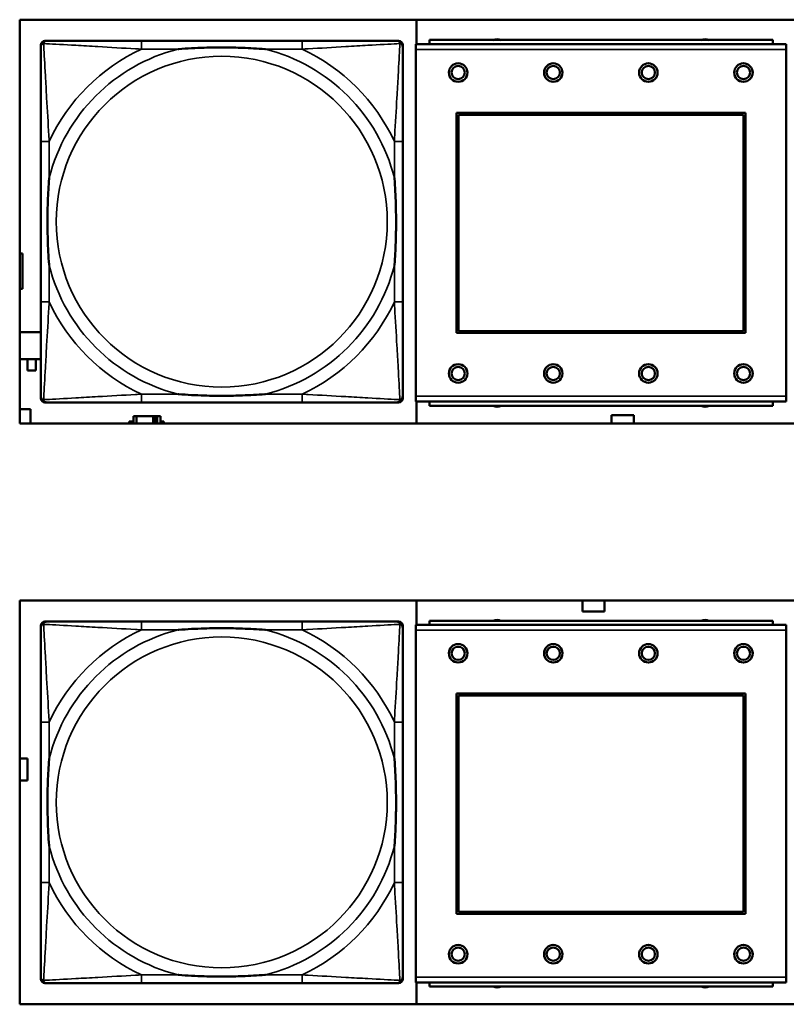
# Model space of a CAD drawing. Header units: inches. Extents: x 1.4 to 53.9, y 1.3 to 58.
# Tile 214 of 227: x 41.1 to 42.6, y 43.7 to 45.6. Entities that reach past the tile are written whole.
import ezdxf

# ---------------------------------------------------------------- set-up
doc = ezdxf.new("R2010")
doc.units = ezdxf.units.IN
doc.header["$MEASUREMENT"] = 0
doc.layers.add('Visible (ANSI)', color=7, linetype='Continuous', lineweight=50)
doc.layers.add('Visible Narrow (ANSI)', color=7, linetype='Continuous', lineweight=35)

msp = doc.modelspace()

# ---------------------------------------------------------------- linework, layer by layer
at = {"layer": 'Visible (ANSI)'}
for p, q in [((41.1063, 44.8405), (41.1063, 45.6055)), ((41.1063, 45.6055), (43.3114, 45.6055)), ((41.8576, 45.6055), (41.8576, 45.5591)), ((41.1542, 45.5655), (41.1581, 45.5655)), ((41.6408, 45.5655), (41.3369, 45.5655)), ((41.8195, 45.5655), (41.8235, 45.5655)), ((42.5318, 45.5671), (41.8818, 45.5671)), ((41.8818, 45.5591), (41.8818, 45.5671)), ((42.5318, 45.5671), (42.5318, 45.5591)), ((41.1463, 44.8884), (41.1463, 45.5576)), ((41.8314, 45.5576), (41.8314, 45.5537)), ((42.5573, 45.5591), (41.8563, 45.5591)), ((41.8563, 45.5491), (41.8563, 45.5591)), ((41.8563, 45.5491), (41.8563, 44.8921)), ((42.5573, 45.5591), (42.5573, 45.5491)), ((42.5573, 44.8921), (42.5573, 45.5491)), ((41.9333, 45.0121), (41.9333, 45.4291)), ((41.9333, 45.4291), (42.4803, 45.4291)), ((41.9369, 45.4255), (42.4767, 45.4255)), ((41.9369, 45.0157), (41.9369, 45.4255)), ((42.4767, 45.4255), (42.4767, 45.0157)), ((42.4803, 45.4291), (42.4803, 45.0121)), ((41.1463, 45.375), (41.1463, 45.071)), ((41.8314, 45.071), (41.8314, 45.375)), ((41.1063, 45.1628), (41.1116, 45.1628)), ((41.1116, 45.1628), (41.1116, 45.0958)), ((41.1116, 45.0958), (41.1063, 45.0958)), ((41.1063, 45.0139), (41.1463, 45.0139)), ((42.4803, 45.0121), (41.9333, 45.0121)), ((42.4767, 45.0157), (41.9369, 45.0157)), ((41.1463, 44.9627), (41.1063, 44.9627)), ((41.1213, 44.941), (41.1213, 44.9627)), ((41.137, 44.9627), (41.137, 44.941)), ((41.137, 44.941), (41.1213, 44.941)), ((41.8314, 44.8923), (41.8314, 44.8884)), ((41.8563, 44.8821), (41.8563, 44.8921)), ((42.5573, 44.8921), (42.5573, 44.8821)), ((41.8235, 44.8805), (41.1542, 44.8805)), ((41.3369, 44.8805), (41.6408, 44.8805)), ((41.8563, 44.8821), (42.5573, 44.8821)), ((41.8576, 44.8821), (41.8576, 44.8405)), ((41.8818, 44.8821), (41.8818, 44.8741)), ((42.5318, 44.8741), (41.8818, 44.8741)), ((42.5318, 44.8741), (42.5318, 44.8821)), ((41.1063, 44.8678), (41.1266, 44.8678)), ((41.1266, 44.8678), (41.1266, 44.8405)), ((41.3274, 44.8548), (41.3216, 44.8548)), ((41.3216, 44.8548), (41.3216, 44.8405)), ((41.3274, 44.8548), (41.3587, 44.8548)), ((41.3274, 44.8405), (41.3274, 44.8548)), ((41.3587, 44.8405), (41.3587, 44.8548)), ((41.3587, 44.8548), (41.3628, 44.8548)), ((41.3628, 44.8548), (41.3628, 44.8405)), ((41.3628, 44.8548), (41.3668, 44.8548)), ((41.3726, 44.8548), (41.3668, 44.8548)), ((41.3668, 44.8548), (41.3668, 44.8405)), ((41.3726, 44.8405), (41.3726, 44.8548)), ((42.2266, 44.8405), (42.2266, 44.8563)), ((42.2266, 44.8563), (42.2686, 44.8563)), ((42.2686, 44.8563), (42.2686, 44.8405)), ((43.3114, 44.8405), (41.1063, 44.8405)), ((41.3135, 44.8405), (41.3135, 44.8443)), ((41.3135, 44.8443), (41.3216, 44.8443)), ((41.3726, 44.8443), (41.3791, 44.8443)), ((41.3791, 44.8443), (41.3791, 44.8405)), ((41.1063, 43.7405), (41.1063, 44.5055)), ((41.1063, 44.5055), (43.3114, 44.5055)), ((41.8576, 44.5055), (41.8576, 44.4591)), ((42.1716, 44.4843), (42.1716, 44.5055)), ((42.2136, 44.5055), (42.2136, 44.4843)), ((42.2136, 44.4843), (42.1716, 44.4843)), ((41.1542, 44.4655), (41.1581, 44.4655)), ((41.6408, 44.4655), (41.3369, 44.4655)), ((41.8195, 44.4655), (41.8235, 44.4655)), ((42.5318, 44.4671), (41.8818, 44.4671)), ((41.8818, 44.4591), (41.8818, 44.4671)), ((42.5318, 44.4671), (42.5318, 44.4591)), ((41.1463, 43.7884), (41.1463, 44.4576)), ((41.8314, 44.4576), (41.8314, 44.4537)), ((42.5573, 44.4591), (41.8563, 44.4591)), ((41.8563, 44.4491), (41.8563, 44.4591)), ((41.8563, 44.4491), (41.8563, 43.7921)), ((42.5573, 44.4591), (42.5573, 44.4491)), ((42.5573, 43.7921), (42.5573, 44.4491)), ((41.9333, 43.9121), (41.9333, 44.3291)), ((41.9333, 44.3291), (42.4803, 44.3291)), ((41.9369, 44.3255), (42.4767, 44.3255)), ((41.9369, 43.9157), (41.9369, 44.3255)), ((42.4767, 44.3255), (42.4767, 43.9157)), ((42.4803, 44.3291), (42.4803, 43.9121)), ((41.1463, 44.275), (41.1463, 43.971)), ((41.8314, 43.971), (41.8314, 44.275)), ((41.1063, 44.2063), (41.1211, 44.2063)), ((41.1211, 44.2063), (41.1211, 44.1643)), ((41.1211, 44.1643), (41.1063, 44.1643)), ((42.4803, 43.9121), (41.9333, 43.9121)), ((42.4767, 43.9157), (41.9369, 43.9157)), ((41.8314, 43.7923), (41.8314, 43.7884)), ((41.8563, 43.7821), (41.8563, 43.7921)), ((42.5573, 43.7921), (42.5573, 43.7821)), ((41.8235, 43.7805), (41.1542, 43.7805)), ((41.3369, 43.7805), (41.6408, 43.7805)), ((41.8563, 43.7821), (42.5573, 43.7821)), ((41.8576, 43.7821), (41.8576, 43.7405)), ((41.8818, 43.7821), (41.8818, 43.7741)), ((42.5318, 43.7741), (41.8818, 43.7741)), ((42.5318, 43.7741), (42.5318, 43.7821)), ((43.3114, 43.7405), (41.1063, 43.7405))]:
    msp.add_line(p, q, dxfattribs=at)
for centre, radius in [((41.9363, 45.5054), 0.0175), ((41.9363, 45.5054), 0.0125), ((42.1163, 45.5054), 0.0175), ((42.1163, 45.5054), 0.0125), ((42.2963, 45.5054), 0.0175), ((42.2963, 45.5054), 0.0125), ((42.4763, 45.5054), 0.0175), ((42.4763, 45.5054), 0.0125), ((41.9363, 44.9354), 0.0175), ((41.9363, 44.9354), 0.0125), ((42.1163, 44.9354), 0.0175), ((42.1163, 44.9354), 0.0125), ((42.2963, 44.9354), 0.0175), ((42.2963, 44.9354), 0.0125), ((42.4763, 44.9354), 0.0175), ((42.4763, 44.9354), 0.0125), ((41.9363, 44.4054), 0.0175), ((41.9363, 44.4054), 0.0125), ((42.1163, 44.4054), 0.0175), ((42.1163, 44.4054), 0.0125), ((42.2963, 44.4054), 0.0175), ((42.2963, 44.4054), 0.0125), ((42.4763, 44.4054), 0.0175), ((42.4763, 44.4054), 0.0125), ((41.9363, 43.8354), 0.0175), ((41.9363, 43.8354), 0.0125), ((42.1163, 43.8354), 0.0175), ((42.1163, 43.8354), 0.0125), ((42.2963, 43.8354), 0.0175), ((42.2963, 43.8354), 0.0125), ((42.4763, 43.8354), 0.0175), ((42.4763, 43.8354), 0.0125)]:
    msp.add_circle(centre, radius, dxfattribs=at)
for centre, radius, start, end in [((41.1542, 45.5576), 0.00787, 90, 180), ((41.1581, 45.5537), 0.0118, 90, 180), ((41.8195, 45.5537), 0.0118, 0, 90), ((41.8235, 45.5576), 0.00787, 0, 90), ((42.0101, 45.5511), 0.0175, 65.4758, 114.5242), ((42.4038, 45.5511), 0.0175, 65.4758, 114.5242), ((41.1581, 44.8923), 0.0118, 180, 270), ((41.8195, 44.8923), 0.0118, 270, 360), ((41.1542, 44.8884), 0.00787, 180, 270), ((41.8235, 44.8884), 0.00787, 270, 0), ((42.0101, 44.8897), 0.0175, 243.5005, 296.4995), ((42.4038, 44.8897), 0.0175, 243.5005, 296.4995), ((41.1542, 44.4576), 0.00787, 90, 180), ((41.1581, 44.4537), 0.0118, 90, 180), ((41.8195, 44.4537), 0.0118, 0, 90), ((41.8235, 44.4576), 0.00787, 0, 90), ((42.0101, 44.4511), 0.0175, 65.4758, 114.5242), ((42.4038, 44.4511), 0.0175, 65.4758, 114.5242), ((41.1581, 43.7923), 0.0118, 180, 270), ((41.8195, 43.7923), 0.0118, 270, 360), ((41.1542, 43.7884), 0.00787, 180, 270), ((41.8235, 43.7884), 0.00787, 270, 0), ((42.0101, 43.7897), 0.0175, 243.5005, 296.4995), ((42.4038, 43.7897), 0.0175, 243.5005, 296.4995)]:
    msp.add_arc(centre, radius, start, end, dxfattribs=at)
for points, knots in [([(41.3369, 45.5655), (41.3333, 45.5655), (41.3297, 45.5655), (41.3261, 45.5655), (41.2929, 45.5655), (41.2592, 45.5655), (41.2283, 45.5655), (41.2014, 45.5655), (41.1758, 45.5655), (41.1624, 45.5655), (41.1608, 45.5655), (41.1594, 45.5655), (41.1581, 45.5655)], [0, 0, 0, 0, 0.0272471, 0.0272471, 0.0272471, 0.2790553, 0.2790553, 0.2790553, 0.4988354, 0.4988354, 0.4988354, 0.5252205, 0.5252205, 0.5252205, 0.5252205]), ([(41.8195, 45.5655), (41.8047, 45.5655), (41.7631, 45.5655), (41.7224, 45.5655), (41.6959, 45.5655), (41.668, 45.5655), (41.6408, 45.5655)], [-0.5252205, -0.5252205, -0.5252205, -0.5252205, -0.20743, -0.20743, -0.20743, 0, 0, 0, 0]), ([(41.1463, 45.5537), (41.1463, 45.5388), (41.1463, 45.4972), (41.1463, 45.4566), (41.1463, 45.43), (41.1463, 45.4022), (41.1463, 45.375)], [-0.5252205, -0.5252205, -0.5252205, -0.5252205, -0.20743, -0.20743, -0.20743, 0, 0, 0, 0]), ([(41.4061, 45.5498), (41.4065, 45.5498), (41.407, 45.5498), (41.4235, 45.5511), (41.4395, 45.5519), (41.4625, 45.5527), (41.4692, 45.5528), (41.4784, 45.5529), (41.4808, 45.5529), (41.4849, 45.5529), (41.4865, 45.553), (41.4896, 45.553), (41.4912, 45.553), (41.4947, 45.5529), (41.4968, 45.5529), (41.503, 45.5529), (41.5071, 45.5528), (41.5168, 45.5526), (41.5224, 45.5524), (41.5422, 45.5517), (41.5562, 45.5509), (41.5707, 45.5498), (41.5711, 45.5498), (41.5716, 45.5498)], [-0.416114, -0.416114, -0.416114, -0.416114, -0.4127691, -0.4127691, -0.2896446, -0.2896446, -0.2388934, -0.2388934, -0.2201881, -0.2201881, -0.2080204, -0.2080204, -0.196499, -0.196499, -0.1809939, -0.1809939, -0.149741, -0.149741, -0.1073162, -0.1073162, 0, 0, 0.0033356, 0.0033356, 0.0033356, 0.0033356]), ([(41.8314, 45.375), (41.8314, 45.3785), (41.8314, 45.3821), (41.8314, 45.3857), (41.8314, 45.4189), (41.8314, 45.4526), (41.8314, 45.4835), (41.8314, 45.5104), (41.8314, 45.536), (41.8314, 45.5494), (41.8314, 45.551), (41.8314, 45.5525), (41.8314, 45.5537)], [0, 0, 0, 0, 0.0272471, 0.0272471, 0.0272471, 0.2790553, 0.2790553, 0.2790553, 0.4988354, 0.4988354, 0.4988354, 0.5252205, 0.5252205, 0.5252205, 0.5252205]), ([(41.1621, 45.1403), (41.162, 45.1407), (41.162, 45.1411), (41.1608, 45.1576), (41.1599, 45.1737), (41.1592, 45.1967), (41.1591, 45.2034), (41.1589, 45.2125), (41.1589, 45.215), (41.1589, 45.2191), (41.1589, 45.2207), (41.1589, 45.2238), (41.1589, 45.2253), (41.1589, 45.2289), (41.1589, 45.231), (41.159, 45.2371), (41.159, 45.2413), (41.1592, 45.251), (41.1594, 45.2566), (41.1601, 45.2764), (41.1609, 45.2904), (41.162, 45.3049), (41.162, 45.3053), (41.1621, 45.3058)], [-0.416114, -0.416114, -0.416114, -0.416114, -0.4127691, -0.4127691, -0.2896446, -0.2896446, -0.2388934, -0.2388934, -0.2201881, -0.2201881, -0.2080204, -0.2080204, -0.196499, -0.196499, -0.1809939, -0.1809939, -0.149741, -0.149741, -0.1073162, -0.1073162, 0, 0, 0.0033356, 0.0033356, 0.0033356, 0.0033356]), ([(41.8156, 45.3058), (41.8156, 45.3053), (41.8157, 45.3049), (41.8169, 45.2884), (41.8178, 45.2723), (41.8185, 45.2494), (41.8186, 45.2427), (41.8187, 45.2335), (41.8188, 45.231), (41.8188, 45.2269), (41.8188, 45.2253), (41.8188, 45.2222), (41.8188, 45.2207), (41.8188, 45.2171), (41.8188, 45.2151), (41.8187, 45.2089), (41.8186, 45.2048), (41.8184, 45.195), (41.8183, 45.1894), (41.8176, 45.1697), (41.8168, 45.1556), (41.8157, 45.1411), (41.8156, 45.1407), (41.8156, 45.1403)], [-0.416114, -0.416114, -0.416114, -0.416114, -0.4127691, -0.4127691, -0.2896446, -0.2896446, -0.2388934, -0.2388934, -0.2201881, -0.2201881, -0.2080204, -0.2080204, -0.196499, -0.196499, -0.1809939, -0.1809939, -0.149741, -0.149741, -0.1073162, -0.1073162, 0, 0, 0.0033356, 0.0033356, 0.0033356, 0.0033356]), ([(41.1463, 45.071), (41.1463, 45.0438), (41.1463, 45.016), (41.1463, 44.9894), (41.1463, 44.9488), (41.1463, 44.9072), (41.1463, 44.8923)], [3.9382945, 3.9382945, 3.9382945, 3.9382945, 4.1457245, 4.1457245, 4.1457245, 4.463515, 4.463515, 4.463515, 4.463515]), ([(41.8314, 44.8923), (41.8314, 44.9072), (41.8314, 44.9488), (41.8314, 44.9894), (41.8314, 45.016), (41.8314, 45.0438), (41.8314, 45.071)], [-0.5252205, -0.5252205, -0.5252205, -0.5252205, -0.20743, -0.20743, -0.20743, 0, 0, 0, 0]), ([(41.5716, 44.8962), (41.5711, 44.8962), (41.5707, 44.8962), (41.5562, 44.8951), (41.5422, 44.8943), (41.5224, 44.8936), (41.5168, 44.8934), (41.5071, 44.8932), (41.503, 44.8931), (41.4968, 44.8931), (41.4947, 44.8931), (41.4912, 44.8931), (41.4896, 44.8931), (41.4865, 44.8931), (41.4849, 44.8931), (41.4808, 44.8931), (41.4784, 44.8931), (41.4692, 44.8932), (41.4625, 44.8934), (41.4395, 44.8941), (41.4235, 44.8949), (41.407, 44.8962), (41.4065, 44.8962), (41.4061, 44.8962)], [-0.4149464, -0.4149464, -0.4149464, -0.4149464, -0.41162, -0.41162, -0.3046026, -0.3046026, -0.2622958, -0.2622958, -0.23113, -0.23113, -0.215668, -0.215668, -0.2041787, -0.2041787, -0.1920448, -0.1920448, -0.1733916, -0.1733916, -0.1227817, -0.1227817, 0, 0, 0.0033356, 0.0033356, 0.0033356, 0.0033356]), ([(41.1581, 44.8805), (41.173, 44.8805), (41.2146, 44.8805), (41.2553, 44.8805), (41.2818, 44.8805), (41.3097, 44.8805), (41.3369, 44.8805)], [-0.5252205, -0.5252205, -0.5252205, -0.5252205, -0.20743, -0.20743, -0.20743, 0, 0, 0, 0]), ([(41.6408, 44.8805), (41.668, 44.8805), (41.6959, 44.8805), (41.7224, 44.8805), (41.7631, 44.8805), (41.8047, 44.8805), (41.8195, 44.8805)], [3.9382945, 3.9382945, 3.9382945, 3.9382945, 4.1457245, 4.1457245, 4.1457245, 4.463515, 4.463515, 4.463515, 4.463515]), ([(41.3369, 44.4655), (41.3333, 44.4655), (41.3297, 44.4655), (41.3261, 44.4655), (41.2929, 44.4655), (41.2592, 44.4655), (41.2283, 44.4655), (41.2014, 44.4655), (41.1758, 44.4655), (41.1624, 44.4655), (41.1608, 44.4655), (41.1594, 44.4655), (41.1581, 44.4655)], [0, 0, 0, 0, 0.0272471, 0.0272471, 0.0272471, 0.2790553, 0.2790553, 0.2790553, 0.4988354, 0.4988354, 0.4988354, 0.5252205, 0.5252205, 0.5252205, 0.5252205]), ([(41.8195, 44.4655), (41.8047, 44.4655), (41.7631, 44.4655), (41.7224, 44.4655), (41.6959, 44.4655), (41.668, 44.4655), (41.6408, 44.4655)], [-0.5252205, -0.5252205, -0.5252205, -0.5252205, -0.20743, -0.20743, -0.20743, 0, 0, 0, 0]), ([(41.1463, 44.4537), (41.1463, 44.4388), (41.1463, 44.3972), (41.1463, 44.3566), (41.1463, 44.33), (41.1463, 44.3022), (41.1463, 44.275)], [-0.5252205, -0.5252205, -0.5252205, -0.5252205, -0.20743, -0.20743, -0.20743, 0, 0, 0, 0]), ([(41.4061, 44.4498), (41.4065, 44.4498), (41.407, 44.4498), (41.4235, 44.4511), (41.4395, 44.4519), (41.4625, 44.4527), (41.4692, 44.4528), (41.4784, 44.4529), (41.4808, 44.4529), (41.4849, 44.4529), (41.4865, 44.453), (41.4896, 44.453), (41.4912, 44.453), (41.4947, 44.4529), (41.4968, 44.4529), (41.503, 44.4529), (41.5071, 44.4528), (41.5168, 44.4526), (41.5224, 44.4524), (41.5422, 44.4517), (41.5562, 44.4509), (41.5707, 44.4498), (41.5711, 44.4498), (41.5716, 44.4498)], [-0.416114, -0.416114, -0.416114, -0.416114, -0.4127691, -0.4127691, -0.2896446, -0.2896446, -0.2388934, -0.2388934, -0.2201881, -0.2201881, -0.2080204, -0.2080204, -0.196499, -0.196499, -0.1809939, -0.1809939, -0.149741, -0.149741, -0.1073162, -0.1073162, 0, 0, 0.0033356, 0.0033356, 0.0033356, 0.0033356]), ([(41.8314, 44.275), (41.8314, 44.2785), (41.8314, 44.2821), (41.8314, 44.2857), (41.8314, 44.3189), (41.8314, 44.3526), (41.8314, 44.3835), (41.8314, 44.4104), (41.8314, 44.436), (41.8314, 44.4494), (41.8314, 44.451), (41.8314, 44.4525), (41.8314, 44.4537)], [0, 0, 0, 0, 0.0272471, 0.0272471, 0.0272471, 0.2790553, 0.2790553, 0.2790553, 0.4988354, 0.4988354, 0.4988354, 0.5252205, 0.5252205, 0.5252205, 0.5252205]), ([(41.1621, 44.0403), (41.162, 44.0407), (41.162, 44.0411), (41.1608, 44.0576), (41.1599, 44.0737), (41.1592, 44.0967), (41.1591, 44.1034), (41.1589, 44.1125), (41.1589, 44.115), (41.1589, 44.1191), (41.1589, 44.1207), (41.1589, 44.1238), (41.1589, 44.1253), (41.1589, 44.1289), (41.1589, 44.131), (41.159, 44.1371), (41.159, 44.1413), (41.1592, 44.151), (41.1594, 44.1566), (41.1601, 44.1764), (41.1609, 44.1904), (41.162, 44.2049), (41.162, 44.2053), (41.1621, 44.2058)], [-0.416114, -0.416114, -0.416114, -0.416114, -0.4127691, -0.4127691, -0.2896446, -0.2896446, -0.2388934, -0.2388934, -0.2201881, -0.2201881, -0.2080204, -0.2080204, -0.196499, -0.196499, -0.1809939, -0.1809939, -0.149741, -0.149741, -0.1073162, -0.1073162, 0, 0, 0.0033356, 0.0033356, 0.0033356, 0.0033356]), ([(41.8156, 44.2058), (41.8156, 44.2053), (41.8157, 44.2049), (41.8169, 44.1884), (41.8178, 44.1723), (41.8185, 44.1494), (41.8186, 44.1427), (41.8187, 44.1335), (41.8188, 44.131), (41.8188, 44.1269), (41.8188, 44.1253), (41.8188, 44.1222), (41.8188, 44.1207), (41.8188, 44.1171), (41.8188, 44.1151), (41.8187, 44.1089), (41.8186, 44.1048), (41.8184, 44.095), (41.8183, 44.0894), (41.8176, 44.0697), (41.8168, 44.0556), (41.8157, 44.0411), (41.8156, 44.0407), (41.8156, 44.0403)], [-0.416114, -0.416114, -0.416114, -0.416114, -0.4127691, -0.4127691, -0.2896446, -0.2896446, -0.2388934, -0.2388934, -0.2201881, -0.2201881, -0.2080204, -0.2080204, -0.196499, -0.196499, -0.1809939, -0.1809939, -0.149741, -0.149741, -0.1073162, -0.1073162, 0, 0, 0.0033356, 0.0033356, 0.0033356, 0.0033356]), ([(41.1463, 43.971), (41.1463, 43.9438), (41.1463, 43.916), (41.1463, 43.8894), (41.1463, 43.8488), (41.1463, 43.8072), (41.1463, 43.7923)], [3.9382945, 3.9382945, 3.9382945, 3.9382945, 4.1457245, 4.1457245, 4.1457245, 4.463515, 4.463515, 4.463515, 4.463515]), ([(41.8314, 43.7923), (41.8314, 43.8072), (41.8314, 43.8488), (41.8314, 43.8894), (41.8314, 43.916), (41.8314, 43.9438), (41.8314, 43.971)], [-0.5252205, -0.5252205, -0.5252205, -0.5252205, -0.20743, -0.20743, -0.20743, 0, 0, 0, 0]), ([(41.5716, 43.7962), (41.5711, 43.7962), (41.5707, 43.7962), (41.5562, 43.7951), (41.5422, 43.7943), (41.5224, 43.7936), (41.5168, 43.7934), (41.5071, 43.7932), (41.503, 43.7931), (41.4968, 43.7931), (41.4947, 43.7931), (41.4912, 43.7931), (41.4896, 43.7931), (41.4865, 43.7931), (41.4849, 43.7931), (41.4808, 43.7931), (41.4784, 43.7931), (41.4692, 43.7932), (41.4625, 43.7934), (41.4395, 43.7941), (41.4235, 43.7949), (41.407, 43.7962), (41.4065, 43.7962), (41.4061, 43.7962)], [-0.4149464, -0.4149464, -0.4149464, -0.4149464, -0.41162, -0.41162, -0.3046026, -0.3046026, -0.2622958, -0.2622958, -0.23113, -0.23113, -0.215668, -0.215668, -0.2041787, -0.2041787, -0.1920448, -0.1920448, -0.1733916, -0.1733916, -0.1227817, -0.1227817, 0, 0, 0.0033356, 0.0033356, 0.0033356, 0.0033356]), ([(41.1581, 43.7805), (41.173, 43.7805), (41.2146, 43.7805), (41.2553, 43.7805), (41.2818, 43.7805), (41.3097, 43.7805), (41.3369, 43.7805)], [-0.5252205, -0.5252205, -0.5252205, -0.5252205, -0.20743, -0.20743, -0.20743, 0, 0, 0, 0]), ([(41.6408, 43.7805), (41.668, 43.7805), (41.6959, 43.7805), (41.7224, 43.7805), (41.7631, 43.7805), (41.8047, 43.7805), (41.8195, 43.7805)], [3.9382945, 3.9382945, 3.9382945, 3.9382945, 4.1457245, 4.1457245, 4.1457245, 4.463515, 4.463515, 4.463515, 4.463515])]:
    msp.add_open_spline(points, degree=3, knots=knots, dxfattribs=at)
at = {"layer": 'Visible Narrow (ANSI)'}
for p, q in [((41.3369, 45.5655), (41.3369, 45.5498)), ((41.6408, 45.5655), (41.6408, 45.5498)), ((41.3369, 45.5498), (41.4061, 45.5498)), ((41.5716, 45.5498), (41.6408, 45.5498)), ((41.8563, 45.5491), (42.5573, 45.5491)), ((41.1621, 45.375), (41.1463, 45.375)), ((41.1621, 45.3058), (41.1621, 45.375)), ((41.8314, 45.375), (41.8156, 45.375)), ((41.8156, 45.375), (41.8156, 45.3058)), ((41.1621, 45.071), (41.1621, 45.1403)), ((41.8156, 45.1403), (41.8156, 45.071)), ((41.1621, 45.071), (41.1463, 45.071)), ((41.8314, 45.071), (41.8156, 45.071)), ((41.3369, 44.8962), (41.3369, 44.8805)), ((41.4061, 44.8962), (41.3369, 44.8962)), ((41.6408, 44.8962), (41.5716, 44.8962)), ((41.6408, 44.8962), (41.6408, 44.8805)), ((42.5573, 44.8921), (41.8563, 44.8921)), ((41.3369, 44.4655), (41.3369, 44.4498)), ((41.6408, 44.4655), (41.6408, 44.4498)), ((41.3369, 44.4498), (41.4061, 44.4498)), ((41.5716, 44.4498), (41.6408, 44.4498)), ((41.8563, 44.4491), (42.5573, 44.4491)), ((41.1621, 44.275), (41.1463, 44.275)), ((41.1621, 44.2058), (41.1621, 44.275)), ((41.8314, 44.275), (41.8156, 44.275)), ((41.8156, 44.275), (41.8156, 44.2058)), ((41.1621, 43.971), (41.1621, 44.0403)), ((41.8156, 44.0403), (41.8156, 43.971)), ((41.1621, 43.971), (41.1463, 43.971)), ((41.8314, 43.971), (41.8156, 43.971)), ((41.3369, 43.7962), (41.3369, 43.7805)), ((41.4061, 43.7962), (41.3369, 43.7962)), ((41.6408, 43.7962), (41.5716, 43.7962)), ((41.6408, 43.7962), (41.6408, 43.7805)), ((42.5573, 43.7921), (41.8563, 43.7921))]:
    msp.add_line(p, q, dxfattribs=at)
for centre in [(41.4888, 45.223), (41.4888, 44.123)]:
    msp.add_circle(centre, 0.3133, dxfattribs=at)
for centre, radius, start, end in [((41.4888, 45.223), 0.3371, 104.2103, 165.7897), ((41.4888, 45.223), 0.3604, 114.9407, 155.0593), ((41.4888, 45.223), 0.3371, 14.2103, 75.7897), ((41.4888, 45.223), 0.3604, 24.9407, 65.0593), ((41.4888, 45.223), 0.3371, 194.2103, 255.7897), ((41.4888, 45.223), 0.3371, 284.2103, 345.7897), ((41.4888, 45.223), 0.3604, 204.9407, 245.0593), ((41.4888, 45.223), 0.3604, 294.9407, 335.0593), ((41.4888, 44.123), 0.3371, 104.2103, 165.7897), ((41.4888, 44.123), 0.3604, 114.9407, 155.0593), ((41.4888, 44.123), 0.3371, 14.2103, 75.7897), ((41.4888, 44.123), 0.3604, 24.9407, 65.0593), ((41.4888, 44.123), 0.3371, 194.2103, 255.7897), ((41.4888, 44.123), 0.3371, 284.2103, 345.7897), ((41.4888, 44.123), 0.3604, 204.9407, 245.0593), ((41.4888, 44.123), 0.3604, 294.9407, 335.0593)]:
    msp.add_arc(centre, radius, start, end, dxfattribs=at)
for points, knots in [([(41.1516, 45.5602), (41.1518, 45.5608), (41.152, 45.5614), (41.1525, 45.5624), (41.1529, 45.5629), (41.1535, 45.5636), (41.1537, 45.5639), (41.1541, 45.5642), (41.1543, 45.5643), (41.1546, 45.5646), (41.1549, 45.5647), (41.1555, 45.565), (41.156, 45.5652), (41.157, 45.5655), (41.1575, 45.5655), (41.1581, 45.5655)], [-0.00012419, -0.00012419, -0.00012419, -0.00012419, 0.00449537, 0.00449537, 0.00977487, 0.00977487, 0.01307456, 0.01307456, 0.0147244, 0.0147244, 0.01736415, 0.01736415, 0.02158775, 0.02158775, 0.02627331, 0.02627331, 0.02627331, 0.02627331]), ([(41.8195, 45.5655), (41.8202, 45.5655), (41.8207, 45.5655), (41.8217, 45.5652), (41.8221, 45.565), (41.8228, 45.5647), (41.823, 45.5646), (41.8234, 45.5643), (41.8235, 45.5642), (41.8239, 45.5639), (41.8242, 45.5636), (41.8248, 45.5629), (41.8251, 45.5624), (41.8257, 45.5614), (41.8259, 45.5608), (41.8261, 45.5602)], [-0.02627331, -0.02627331, -0.02627331, -0.02627331, -0.02158775, -0.02158775, -0.01736415, -0.01736415, -0.0147244, -0.0147244, -0.01307456, -0.01307456, -0.00977487, -0.00977487, -0.00449537, -0.00449537, 0.00012419, 0.00012419, 0.00012419, 0.00012419]), ([(41.1463, 45.5537), (41.1463, 45.5543), (41.1464, 45.5549), (41.1466, 45.5559), (41.1468, 45.5563), (41.1471, 45.557), (41.1473, 45.5572), (41.1475, 45.5576), (41.1476, 45.5577), (41.148, 45.5581), (41.1482, 45.5584), (41.1489, 45.559), (41.1494, 45.5593), (41.1505, 45.5598), (41.151, 45.5601), (41.1516, 45.5602)], [-0.02627331, -0.02627331, -0.02627331, -0.02627331, -0.02158775, -0.02158775, -0.01736415, -0.01736415, -0.0147244, -0.0147244, -0.01307456, -0.01307456, -0.00977487, -0.00977487, -0.00449537, -0.00449537, 0.00012419, 0.00012419, 0.00012419, 0.00012419]), ([(41.1621, 45.375), (41.1619, 45.3787), (41.1617, 45.3825), (41.1601, 45.4098), (41.1587, 45.434), (41.1565, 45.4719), (41.1557, 45.4859), (41.1537, 45.5212), (41.1526, 45.5413), (41.1518, 45.5567), (41.1517, 45.5585), (41.1516, 45.5602)], [0, 0, 0, 0, 0.0278591, 0.0278591, 0.201273, 0.201273, 0.3066357, 0.3066357, 0.475216, 0.475216, 0.5007189, 0.5007189, 0.5007189, 0.5007189]), ([(41.1516, 45.5602), (41.1533, 45.5602), (41.1551, 45.5601), (41.1706, 45.5592), (41.1907, 45.5582), (41.2259, 45.5562), (41.24, 45.5553), (41.2778, 45.5531), (41.302, 45.5517), (41.3294, 45.5502), (41.3331, 45.55), (41.3369, 45.5498)], [-0.5007189, -0.5007189, -0.5007189, -0.5007189, -0.475216, -0.475216, -0.3066357, -0.3066357, -0.201273, -0.201273, -0.0278591, -0.0278591, 0, 0, 0, 0]), ([(41.6408, 45.5498), (41.6445, 45.55), (41.6483, 45.5502), (41.6757, 45.5517), (41.6999, 45.5531), (41.7377, 45.5553), (41.7518, 45.5562), (41.787, 45.5582), (41.8071, 45.5592), (41.8225, 45.5601), (41.8244, 45.5602), (41.8261, 45.5602)], [0, 0, 0, 0, 0.0278591, 0.0278591, 0.201273, 0.201273, 0.3066357, 0.3066357, 0.475216, 0.475216, 0.5007189, 0.5007189, 0.5007189, 0.5007189]), ([(41.8261, 45.5602), (41.826, 45.5585), (41.8259, 45.5567), (41.8251, 45.5413), (41.824, 45.5212), (41.822, 45.4859), (41.8212, 45.4719), (41.819, 45.434), (41.8175, 45.4098), (41.816, 45.3825), (41.8158, 45.3787), (41.8156, 45.375)], [-0.5007189, -0.5007189, -0.5007189, -0.5007189, -0.475216, -0.475216, -0.3066357, -0.3066357, -0.201273, -0.201273, -0.0278591, -0.0278591, 0, 0, 0, 0]), ([(41.8261, 45.5602), (41.8267, 45.5601), (41.8272, 45.5598), (41.8282, 45.5593), (41.8287, 45.559), (41.8294, 45.5584), (41.8297, 45.5581), (41.83, 45.5577), (41.8301, 45.5576), (41.8304, 45.5572), (41.8305, 45.557), (41.8309, 45.5563), (41.831, 45.5559), (41.8313, 45.5549), (41.8314, 45.5543), (41.8314, 45.5537)], [-0.00012419, -0.00012419, -0.00012419, -0.00012419, 0.00449537, 0.00449537, 0.00977487, 0.00977487, 0.01307456, 0.01307456, 0.0147244, 0.0147244, 0.01736415, 0.01736415, 0.02158775, 0.02158775, 0.02627331, 0.02627331, 0.02627331, 0.02627331]), ([(41.1516, 44.8858), (41.1517, 44.8875), (41.1518, 44.8893), (41.1526, 44.9047), (41.1537, 44.9249), (41.1557, 44.9601), (41.1565, 44.9741), (41.1587, 45.012), (41.1601, 45.0362), (41.1617, 45.0635), (41.1619, 45.0673), (41.1621, 45.071)], [-4.4390134, -4.4390134, -4.4390134, -4.4390134, -4.4135105, -4.4135105, -4.2449302, -4.2449302, -4.1395675, -4.1395675, -3.9661536, -3.9661536, -3.9382945, -3.9382945, -3.9382945, -3.9382945]), ([(41.8156, 45.071), (41.8158, 45.0673), (41.816, 45.0635), (41.8175, 45.0362), (41.819, 45.012), (41.8212, 44.9741), (41.822, 44.9601), (41.824, 44.9249), (41.8251, 44.9047), (41.8259, 44.8893), (41.826, 44.8875), (41.8261, 44.8858)], [0, 0, 0, 0, 0.0278591, 0.0278591, 0.201273, 0.201273, 0.3066357, 0.3066357, 0.475216, 0.475216, 0.5007189, 0.5007189, 0.5007189, 0.5007189]), ([(41.1516, 44.8858), (41.151, 44.886), (41.1505, 44.8862), (41.1494, 44.8867), (41.1489, 44.887), (41.1482, 44.8876), (41.148, 44.8879), (41.1476, 44.8883), (41.1475, 44.8884), (41.1473, 44.8888), (41.1471, 44.8891), (41.1468, 44.8897), (41.1466, 44.8901), (41.1464, 44.8911), (41.1463, 44.8917), (41.1463, 44.8923)], [-0.00012419, -0.00012419, -0.00012419, -0.00012419, 0.00449537, 0.00449537, 0.00977487, 0.00977487, 0.01307456, 0.01307456, 0.0147244, 0.0147244, 0.01736415, 0.01736415, 0.02158775, 0.02158775, 0.02627331, 0.02627331, 0.02627331, 0.02627331]), ([(41.3369, 44.8962), (41.3331, 44.896), (41.3294, 44.8958), (41.302, 44.8943), (41.2778, 44.8929), (41.24, 44.8907), (41.2259, 44.8899), (41.1907, 44.8879), (41.1706, 44.8868), (41.1551, 44.886), (41.1533, 44.8859), (41.1516, 44.8858)], [0, 0, 0, 0, 0.0278591, 0.0278591, 0.201273, 0.201273, 0.3066357, 0.3066357, 0.475216, 0.475216, 0.5007189, 0.5007189, 0.5007189, 0.5007189]), ([(41.8261, 44.8858), (41.8244, 44.8859), (41.8225, 44.886), (41.8071, 44.8868), (41.787, 44.8879), (41.7518, 44.8899), (41.7377, 44.8907), (41.6999, 44.8929), (41.6757, 44.8943), (41.6483, 44.8958), (41.6445, 44.896), (41.6408, 44.8962)], [-4.4390134, -4.4390134, -4.4390134, -4.4390134, -4.4135105, -4.4135105, -4.2449302, -4.2449302, -4.1395675, -4.1395675, -3.9661536, -3.9661536, -3.9382945, -3.9382945, -3.9382945, -3.9382945]), ([(41.8314, 44.8923), (41.8314, 44.8917), (41.8313, 44.8911), (41.831, 44.8901), (41.8309, 44.8897), (41.8305, 44.8891), (41.8304, 44.8888), (41.8301, 44.8884), (41.83, 44.8883), (41.8297, 44.8879), (41.8294, 44.8876), (41.8287, 44.887), (41.8282, 44.8867), (41.8272, 44.8862), (41.8267, 44.886), (41.8261, 44.8858)], [-0.02627331, -0.02627331, -0.02627331, -0.02627331, -0.02158775, -0.02158775, -0.01736415, -0.01736415, -0.0147244, -0.0147244, -0.01307456, -0.01307456, -0.00977487, -0.00977487, -0.00449537, -0.00449537, 0.00012419, 0.00012419, 0.00012419, 0.00012419]), ([(41.1581, 44.8805), (41.1575, 44.8805), (41.157, 44.8806), (41.156, 44.8808), (41.1555, 44.881), (41.1549, 44.8813), (41.1546, 44.8814), (41.1543, 44.8817), (41.1541, 44.8818), (41.1537, 44.8821), (41.1535, 44.8824), (41.1529, 44.8831), (41.1525, 44.8836), (41.152, 44.8847), (41.1518, 44.8852), (41.1516, 44.8858)], [-0.02627331, -0.02627331, -0.02627331, -0.02627331, -0.02158775, -0.02158775, -0.01736415, -0.01736415, -0.0147244, -0.0147244, -0.01307456, -0.01307456, -0.00977487, -0.00977487, -0.00449537, -0.00449537, 0.00012419, 0.00012419, 0.00012419, 0.00012419]), ([(41.8261, 44.8858), (41.8259, 44.8852), (41.8257, 44.8847), (41.8251, 44.8836), (41.8248, 44.8831), (41.8242, 44.8824), (41.8239, 44.8821), (41.8235, 44.8818), (41.8234, 44.8817), (41.823, 44.8814), (41.8228, 44.8813), (41.8221, 44.881), (41.8217, 44.8808), (41.8207, 44.8806), (41.8202, 44.8805), (41.8195, 44.8805)], [-0.00012419, -0.00012419, -0.00012419, -0.00012419, 0.00449537, 0.00449537, 0.00977487, 0.00977487, 0.01307456, 0.01307456, 0.0147244, 0.0147244, 0.01736415, 0.01736415, 0.02158775, 0.02158775, 0.02627331, 0.02627331, 0.02627331, 0.02627331]), ([(41.1516, 44.4602), (41.1518, 44.4608), (41.152, 44.4614), (41.1525, 44.4624), (41.1529, 44.4629), (41.1535, 44.4636), (41.1537, 44.4639), (41.1541, 44.4642), (41.1543, 44.4643), (41.1546, 44.4646), (41.1549, 44.4647), (41.1555, 44.465), (41.156, 44.4652), (41.157, 44.4655), (41.1575, 44.4655), (41.1581, 44.4655)], [-0.00012419, -0.00012419, -0.00012419, -0.00012419, 0.00449537, 0.00449537, 0.00977487, 0.00977487, 0.01307456, 0.01307456, 0.0147244, 0.0147244, 0.01736415, 0.01736415, 0.02158775, 0.02158775, 0.02627331, 0.02627331, 0.02627331, 0.02627331]), ([(41.8195, 44.4655), (41.8202, 44.4655), (41.8207, 44.4655), (41.8217, 44.4652), (41.8221, 44.465), (41.8228, 44.4647), (41.823, 44.4646), (41.8234, 44.4643), (41.8235, 44.4642), (41.8239, 44.4639), (41.8242, 44.4636), (41.8248, 44.4629), (41.8251, 44.4624), (41.8257, 44.4614), (41.8259, 44.4608), (41.8261, 44.4602)], [-0.02627331, -0.02627331, -0.02627331, -0.02627331, -0.02158775, -0.02158775, -0.01736415, -0.01736415, -0.0147244, -0.0147244, -0.01307456, -0.01307456, -0.00977487, -0.00977487, -0.00449537, -0.00449537, 0.00012419, 0.00012419, 0.00012419, 0.00012419]), ([(41.1463, 44.4537), (41.1463, 44.4543), (41.1464, 44.4549), (41.1466, 44.4559), (41.1468, 44.4563), (41.1471, 44.457), (41.1473, 44.4572), (41.1475, 44.4576), (41.1476, 44.4577), (41.148, 44.4581), (41.1482, 44.4584), (41.1489, 44.459), (41.1494, 44.4593), (41.1505, 44.4598), (41.151, 44.4601), (41.1516, 44.4602)], [-0.02627331, -0.02627331, -0.02627331, -0.02627331, -0.02158775, -0.02158775, -0.01736415, -0.01736415, -0.0147244, -0.0147244, -0.01307456, -0.01307456, -0.00977487, -0.00977487, -0.00449537, -0.00449537, 0.00012419, 0.00012419, 0.00012419, 0.00012419]), ([(41.1621, 44.275), (41.1619, 44.2787), (41.1617, 44.2825), (41.1601, 44.3098), (41.1587, 44.334), (41.1565, 44.3719), (41.1557, 44.3859), (41.1537, 44.4212), (41.1526, 44.4413), (41.1518, 44.4567), (41.1517, 44.4585), (41.1516, 44.4602)], [0, 0, 0, 0, 0.0278591, 0.0278591, 0.201273, 0.201273, 0.3066357, 0.3066357, 0.475216, 0.475216, 0.5007189, 0.5007189, 0.5007189, 0.5007189]), ([(41.1516, 44.4602), (41.1533, 44.4602), (41.1551, 44.4601), (41.1706, 44.4592), (41.1907, 44.4582), (41.2259, 44.4562), (41.24, 44.4553), (41.2778, 44.4531), (41.302, 44.4517), (41.3294, 44.4502), (41.3331, 44.45), (41.3369, 44.4498)], [-0.5007189, -0.5007189, -0.5007189, -0.5007189, -0.475216, -0.475216, -0.3066357, -0.3066357, -0.201273, -0.201273, -0.0278591, -0.0278591, 0, 0, 0, 0]), ([(41.6408, 44.4498), (41.6445, 44.45), (41.6483, 44.4502), (41.6757, 44.4517), (41.6999, 44.4531), (41.7377, 44.4553), (41.7518, 44.4562), (41.787, 44.4582), (41.8071, 44.4592), (41.8225, 44.4601), (41.8244, 44.4602), (41.8261, 44.4602)], [0, 0, 0, 0, 0.0278591, 0.0278591, 0.201273, 0.201273, 0.3066357, 0.3066357, 0.475216, 0.475216, 0.5007189, 0.5007189, 0.5007189, 0.5007189]), ([(41.8261, 44.4602), (41.826, 44.4585), (41.8259, 44.4567), (41.8251, 44.4413), (41.824, 44.4212), (41.822, 44.3859), (41.8212, 44.3719), (41.819, 44.334), (41.8175, 44.3098), (41.816, 44.2825), (41.8158, 44.2787), (41.8156, 44.275)], [-0.5007189, -0.5007189, -0.5007189, -0.5007189, -0.475216, -0.475216, -0.3066357, -0.3066357, -0.201273, -0.201273, -0.0278591, -0.0278591, 0, 0, 0, 0]), ([(41.8261, 44.4602), (41.8267, 44.4601), (41.8272, 44.4598), (41.8282, 44.4593), (41.8287, 44.459), (41.8294, 44.4584), (41.8297, 44.4581), (41.83, 44.4577), (41.8301, 44.4576), (41.8304, 44.4572), (41.8305, 44.457), (41.8309, 44.4563), (41.831, 44.4559), (41.8313, 44.4549), (41.8314, 44.4543), (41.8314, 44.4537)], [-0.00012419, -0.00012419, -0.00012419, -0.00012419, 0.00449537, 0.00449537, 0.00977487, 0.00977487, 0.01307456, 0.01307456, 0.0147244, 0.0147244, 0.01736415, 0.01736415, 0.02158775, 0.02158775, 0.02627331, 0.02627331, 0.02627331, 0.02627331]), ([(41.1516, 43.7858), (41.1517, 43.7875), (41.1518, 43.7893), (41.1526, 43.8047), (41.1537, 43.8249), (41.1557, 43.8601), (41.1565, 43.8741), (41.1587, 43.912), (41.1601, 43.9362), (41.1617, 43.9635), (41.1619, 43.9673), (41.1621, 43.971)], [-4.4390134, -4.4390134, -4.4390134, -4.4390134, -4.4135105, -4.4135105, -4.2449302, -4.2449302, -4.1395675, -4.1395675, -3.9661536, -3.9661536, -3.9382945, -3.9382945, -3.9382945, -3.9382945]), ([(41.8156, 43.971), (41.8158, 43.9673), (41.816, 43.9635), (41.8175, 43.9362), (41.819, 43.912), (41.8212, 43.8741), (41.822, 43.8601), (41.824, 43.8249), (41.8251, 43.8047), (41.8259, 43.7893), (41.826, 43.7875), (41.8261, 43.7858)], [0, 0, 0, 0, 0.0278591, 0.0278591, 0.201273, 0.201273, 0.3066357, 0.3066357, 0.475216, 0.475216, 0.5007189, 0.5007189, 0.5007189, 0.5007189]), ([(41.1516, 43.7858), (41.151, 43.786), (41.1505, 43.7862), (41.1494, 43.7867), (41.1489, 43.787), (41.1482, 43.7876), (41.148, 43.7879), (41.1476, 43.7883), (41.1475, 43.7884), (41.1473, 43.7888), (41.1471, 43.7891), (41.1468, 43.7897), (41.1466, 43.7901), (41.1464, 43.7911), (41.1463, 43.7917), (41.1463, 43.7923)], [-0.00012419, -0.00012419, -0.00012419, -0.00012419, 0.00449537, 0.00449537, 0.00977487, 0.00977487, 0.01307456, 0.01307456, 0.0147244, 0.0147244, 0.01736415, 0.01736415, 0.02158775, 0.02158775, 0.02627331, 0.02627331, 0.02627331, 0.02627331]), ([(41.3369, 43.7962), (41.3331, 43.796), (41.3294, 43.7958), (41.302, 43.7943), (41.2778, 43.7929), (41.24, 43.7907), (41.2259, 43.7899), (41.1907, 43.7879), (41.1706, 43.7868), (41.1551, 43.786), (41.1533, 43.7859), (41.1516, 43.7858)], [0, 0, 0, 0, 0.0278591, 0.0278591, 0.201273, 0.201273, 0.3066357, 0.3066357, 0.475216, 0.475216, 0.5007189, 0.5007189, 0.5007189, 0.5007189]), ([(41.8261, 43.7858), (41.8244, 43.7859), (41.8225, 43.786), (41.8071, 43.7868), (41.787, 43.7879), (41.7518, 43.7899), (41.7377, 43.7907), (41.6999, 43.7929), (41.6757, 43.7943), (41.6483, 43.7958), (41.6445, 43.796), (41.6408, 43.7962)], [-4.4390134, -4.4390134, -4.4390134, -4.4390134, -4.4135105, -4.4135105, -4.2449302, -4.2449302, -4.1395675, -4.1395675, -3.9661536, -3.9661536, -3.9382945, -3.9382945, -3.9382945, -3.9382945]), ([(41.8314, 43.7923), (41.8314, 43.7917), (41.8313, 43.7911), (41.831, 43.7901), (41.8309, 43.7897), (41.8305, 43.7891), (41.8304, 43.7888), (41.8301, 43.7884), (41.83, 43.7883), (41.8297, 43.7879), (41.8294, 43.7876), (41.8287, 43.787), (41.8282, 43.7867), (41.8272, 43.7862), (41.8267, 43.786), (41.8261, 43.7858)], [-0.02627331, -0.02627331, -0.02627331, -0.02627331, -0.02158775, -0.02158775, -0.01736415, -0.01736415, -0.0147244, -0.0147244, -0.01307456, -0.01307456, -0.00977487, -0.00977487, -0.00449537, -0.00449537, 0.00012419, 0.00012419, 0.00012419, 0.00012419]), ([(41.1581, 43.7805), (41.1575, 43.7805), (41.157, 43.7806), (41.156, 43.7808), (41.1555, 43.781), (41.1549, 43.7813), (41.1546, 43.7814), (41.1543, 43.7817), (41.1541, 43.7818), (41.1537, 43.7821), (41.1535, 43.7824), (41.1529, 43.7831), (41.1525, 43.7836), (41.152, 43.7847), (41.1518, 43.7852), (41.1516, 43.7858)], [-0.02627331, -0.02627331, -0.02627331, -0.02627331, -0.02158775, -0.02158775, -0.01736415, -0.01736415, -0.0147244, -0.0147244, -0.01307456, -0.01307456, -0.00977487, -0.00977487, -0.00449537, -0.00449537, 0.00012419, 0.00012419, 0.00012419, 0.00012419]), ([(41.8261, 43.7858), (41.8259, 43.7852), (41.8257, 43.7847), (41.8251, 43.7836), (41.8248, 43.7831), (41.8242, 43.7824), (41.8239, 43.7821), (41.8235, 43.7818), (41.8234, 43.7817), (41.823, 43.7814), (41.8228, 43.7813), (41.8221, 43.781), (41.8217, 43.7808), (41.8207, 43.7806), (41.8202, 43.7805), (41.8195, 43.7805)], [-0.00012419, -0.00012419, -0.00012419, -0.00012419, 0.00449537, 0.00449537, 0.00977487, 0.00977487, 0.01307456, 0.01307456, 0.0147244, 0.0147244, 0.01736415, 0.01736415, 0.02158775, 0.02158775, 0.02627331, 0.02627331, 0.02627331, 0.02627331])]:
    msp.add_open_spline(points, degree=3, knots=knots, dxfattribs=at)

doc.saveas('drawing.dxf')
